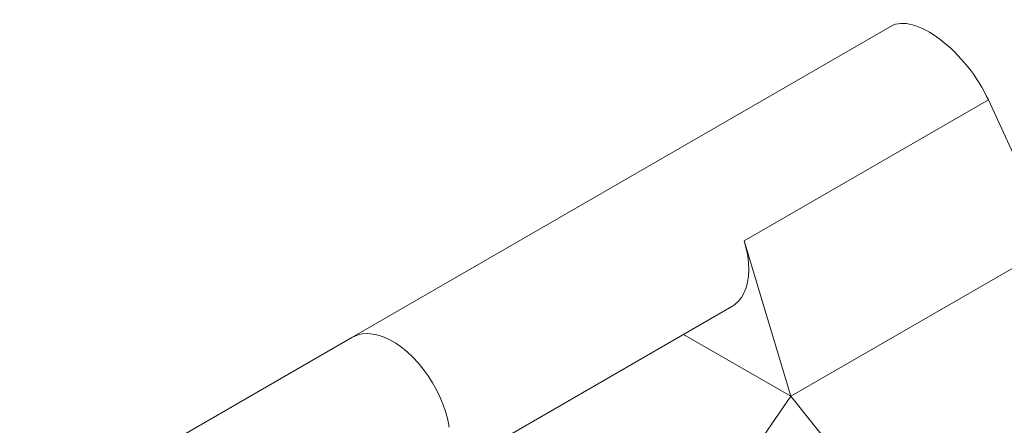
# Model space of a CAD drawing. Header units: millimetres. Extents: x 5 to 616, y 5 to 292.
# Tile 8 of 11: x 349 to 391, y 112 to 130. Entities that reach past the tile are written whole.
import ezdxf

# ---------------------------------------------------------------- set-up
doc = ezdxf.new("R2010")
doc.units = ezdxf.units.MM

msp = doc.modelspace()

# ---------------------------------------------------------------- linework, layer by layer
at = {"color": 7, "linetype": 'Continuous', "lineweight": 15}
for p, q in [((385.9574, 129.2993), (362.8269, 115.9464)), ((379.6589, 120.0874), (390.1311, 126.1329)), ((392.9671, 119.956), (390.1311, 126.1329)), ((379.6589, 120.0874), (381.6534, 113.4248)), ((392.9671, 119.956), (381.6534, 113.4248)), ((366.3266, 109.884), (379.1253, 117.2725)), ((362.8269, 115.9464), (348.5717, 107.717)), ((381.6534, 113.4248), (377.0567, 116.0784)), ((381.6534, 113.4248), (375.9612, 105.117)), ((387.2104, 106.5085), (381.6534, 113.4248))]:
    msp.add_line(p, q, dxfattribs=at)
at = {"color": 7, "linetype": 'Continuous', "lineweight": 15, "flags": 128}
for points in [[(379.6589, 120.0874), (379.7434, 119.7676), (379.8038, 119.4532), (379.8395, 119.1474), (379.8502, 118.8534), (379.8358, 118.5741), (379.7963, 118.3124), (379.7322, 118.071), (379.6442, 117.8522), (379.5331, 117.6584), (379.4001, 117.4914), (379.2465, 117.353), (379.1253, 117.2725)], [(362.8269, 115.9464), (362.8717, 115.9709), (363.0619, 116.0497), (363.2677, 116.0963), (363.4869, 116.1102), (363.7172, 116.0914), (363.9565, 116.04), (364.202, 115.9565), (364.4514, 115.8418), (364.7021, 115.6971), (364.9515, 115.5238), (365.1971, 115.3238), (365.4363, 115.099), (365.6667, 114.8519), (365.8859, 114.5848), (366.0917, 114.3006), (366.2819, 114.0023), (366.4546, 113.6927), (366.6081, 113.3752), (366.7407, 113.053), (366.8511, 112.7293), (366.9382, 112.4076), (367.001, 112.091)], [(367.001, 112.091), (366.9382, 112.4076), (366.8511, 112.7293), (366.7407, 113.053), (366.6081, 113.3752), (366.4546, 113.6927), (366.2819, 114.0023), (366.0917, 114.3006), (365.8859, 114.5848), (365.6667, 114.8519), (365.4363, 115.099), (365.1971, 115.3238), (364.9515, 115.5238), (364.7021, 115.6971), (364.4514, 115.8418), (364.202, 115.9565), (363.9565, 116.04), (363.7172, 116.0914), (363.4869, 116.1102), (363.2677, 116.0963), (363.0619, 116.0497), (362.8717, 115.9709), (362.8269, 115.9464)]]:
    msp.add_lwpolyline(points, dxfattribs=at)
at = {"color": 7, "linetype": 'Continuous', "lineweight": 15}
msp.add_ellipse((388.0158, 126.4463), major_axis=(-2.1431, 2.7965), ratio=0.4693278, start_param=4.2614814, end_param=6.2217517, dxfattribs=at)

doc.saveas('drawing.dxf')
